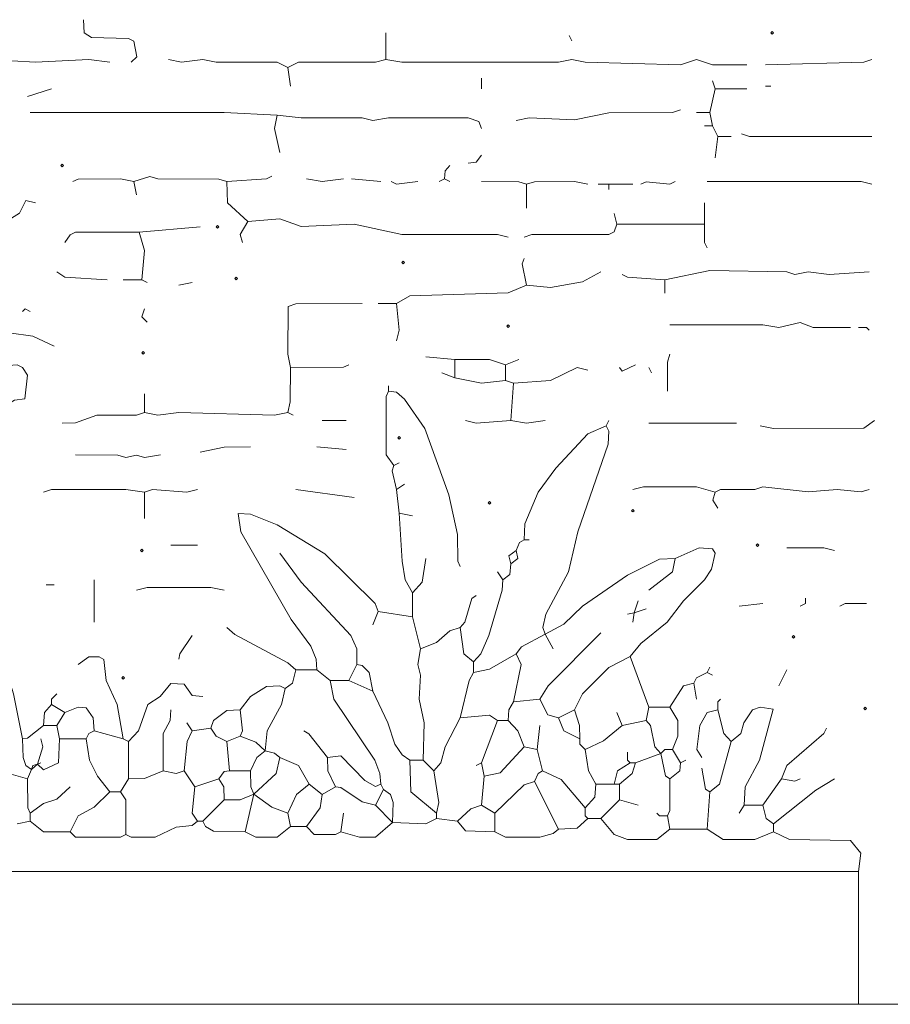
# Model space of a CAD drawing. Header units: millimetres. Extents: x 11 to 20000, y -4 to 8232.
# Tile 11 of 54: x 6655 to 7892, y -4 to 1395. Entities that reach past the tile are written whole.
import ezdxf

# ---------------------------------------------------------------- set-up
doc = ezdxf.new("R2010")
doc.units = ezdxf.units.MM
for name, color, linetype, lineweight in [('ARCHITECTURE', 7, 'Continuous', 13), ('MASONRY_AND_ARCH', 7, 'Continuous', 13), ('PLANTING', 7, 'Continuous', 13)]:
    doc.layers.add(name, color=color, linetype=linetype, lineweight=lineweight)

msp = doc.modelspace()

# ---------------------------------------------------------------- linework, layer by layer
at = {"layer": 'ARCHITECTURE', "color": 7, "lineweight": 13}
for points in [[(2861.99095, 184.76527), (7846.90894, 184.76527)], [(7846.90894, -3.7707), (7846.90894, 184.76527)], [(3404.97738, -3.7707), (4615.38462, -3.7707), (4638.00905, -3.7707), (4739.819, -3.7707), (4762.44344, -3.7707), (4822.77568, -3.7707), (4841.62896, -3.7707), (4943.43891, -3.7707), (4966.06335, -3.7707), (5282.80543, -3.7707), (5297.8888, -3.7707), (5312.97093, -3.7707), (5463.8009, -3.7707), (5478.88428, -3.7707), (5493.9664, -3.7707), (6225.48993, -3.7707), (6248.11437, -3.7707), (7846.90894, -3.7707)], [(7846.90894, -3.7707), (7865.76075, -3.7707), (7914.78224, -3.7707)]]:
    msp.add_lwpolyline(points, dxfattribs=at)
at = {"layer": 'MASONRY_AND_ARCH', "color": 7, "lineweight": 13}
for points in [[(6813.72523, 1334.84163), (6821.56312, 1342.53111), (6817.34186, 1364.85317), (6809.95475, 1368.62364), (6757.16414, 1369.83462), (6747.04989, 1376.46776), (6745.85192, 1395.17251)], [(7175.71618, 1338.61143), (7175.71618, 1376.3207)], [(7435.89717, 1372.54808), (7439.66844, 1365.00848)], [(6783.55984, 1334.84163), (6753.39367, 1338.60656), (6677.97862, 1334.84163), (6610.10532, 1338.61143)], [(7036.1991, 1327.29921), (7021.1164, 1334.69321), (6934.38914, 1334.84785), (6915.53518, 1338.60656), (6885.3698, 1334.99627), (6866.51584, 1338.61143)], [(7036.1991, 1327.29921), (7051.28179, 1334.69321), (7160.63348, 1334.84785), (7175.71618, 1338.61143)], [(7688.5379, 1331.07093), (7639.5164, 1331.07093), (7616.89197, 1338.61143), (7594.26753, 1331.07093), (7458.52161, 1334.84785), (7439.66844, 1338.59898), (7420.81448, 1334.84785), (7198.34061, 1334.84785), (7175.71618, 1338.61143)], [(7865.76075, 1338.61143), (7854.44853, 1334.84785), (7714.93213, 1331.07093)], [(7036.1991, 1327.29921), (7039.96957, 1300.90498)], [(7311.46278, 1312.21719), (7311.46278, 1297.13518)], [(7643.28903, 1297.13518), (7639.5164, 1308.4474)], [(7635.74661, 1263.19853), (7643.28903, 1297.13518)], [(7643.28903, 1297.13518), (7688.5379, 1297.13518)], [(7722.47455, 1300.90498), (7714.93213, 1300.90498)], [(6670.43767, 1263.19762), (6945.70136, 1263.19762), (7021.1164, 1259.4259)], [(7024.88688, 1206.63744), (7017.49977, 1240.5741), (7021.1164, 1259.4259)], [(7311.46278, 1240.5741), (7307.53767, 1250.68767), (7292.60962, 1255.50837), (7179.48744, 1255.64989), (7156.86301, 1251.89253), (7141.77952, 1255.50837), (7055.05305, 1255.66233), (7021.1164, 1259.4259)], [(7594.26753, 1266.96833), (7582.95532, 1263.34559), (7492.45826, 1263.05011), (7443.43891, 1253.08348), (7379.33609, 1255.64989), (7360.48292, 1251.88631)], [(7616.89197, 1263.19853), (7635.74661, 1263.19853)], [(7635.74661, 1263.19853), (7639.5164, 1244.34389)], [(7628.20419, 1244.34389), (7639.5164, 1244.34389)], [(7647.05882, 1229.26188), (7639.5164, 1244.34389)], [(7865.76075, 1229.26188), (7692.30769, 1229.26674), (7680.99548, 1233.03167)], [(7643.28903, 1199.09502), (7647.05882, 1229.26188)], [(7647.05882, 1229.26188), (7665.91346, 1229.26188)], [(7292.60962, 1191.5526), (7303.91493, 1192.75747), (7311.46278, 1202.86482)], [(7266.21391, 1187.78281), (7259.87081, 1180.23552), (7258.67296, 1168.92817)], [(6817.49649, 1165.15837), (6798.64253, 1168.92817), (6738.31719, 1168.78111), (6730.76923, 1165.15837)], [(6949.47183, 1165.15837), (6938.15962, 1168.78111), (6851.43314, 1169.07658), (6840.12093, 1172.54548), (6817.49649, 1165.15837)], [(6821.26697, 1146.30373), (6817.49649, 1165.15837)], [(6949.47183, 1165.15837), (7006.0267, 1169.07658), (7013.57466, 1172.70079)], [(6949.47183, 1165.15837), (6950.67602, 1134.99152), (6979.63801, 1108.59729)], [(7062.594, 1168.92817), (7085.21844, 1165.31301), (7115.38462, 1168.92817)], [(7168.17523, 1165.15837), (7126.69683, 1168.92817)], [(7183.25792, 1165.15837), (7190.80588, 1161.68405), (7220.96505, 1165.15837)], [(7258.67296, 1168.92817), (7251.13122, 1165.15837)], [(7258.67296, 1168.92817), (7266.21391, 1165.15837)], [(7375.56561, 1161.38857), (7364.25339, 1165.01063), (7311.46278, 1165.15837)], [(7462.29287, 1161.38857), (7443.43891, 1165.15837), (7386.87783, 1164.86222), (7375.56561, 1161.38857)], [(7375.56561, 1127.45192), (7375.56561, 1161.38857)], [(7477.37557, 1161.38857), (7492.45826, 1161.38857)], [(7492.45826, 1161.38857), (7526.39491, 1161.38857)], [(7492.45826, 1161.38857), (7492.45826, 1153.84615)], [(7537.70713, 1161.38857), (7545.25577, 1165.01063), (7579.17862, 1161.54186), (7586.72794, 1165.15837)], [(7865.76075, 1161.38857), (7850.67873, 1165.15215), (7631.97681, 1165.15837)], [(7628.20419, 1134.99152), (7628.20419, 1104.82749)], [(7503.77048, 1104.82749), (7500, 1119.9095)], [(6972.09627, 1078.43043), (6968.48733, 1089.74265), (6979.63801, 1108.59729)], [(7349.1707, 1085.97285), (7334.08722, 1089.73778), (7198.34061, 1089.89106), (7130.46731, 1104.67217), (7055.05305, 1101.21018), (7024.88688, 1112.07161), (6979.63801, 1108.59729)], [(6825.03744, 1093.51527), (6911.76471, 1101.05486)], [(6828.80871, 1025.64197), (6832.43077, 1067.11821), (6825.03744, 1093.51527)], [(7503.77048, 1104.82749), (7499.84536, 1093.66855), (7492.45826, 1089.89796), (7383.10735, 1089.73778), (7371.79514, 1085.97285)], [(7503.77048, 1104.82749), (7628.20419, 1104.82749)], [(7631.97681, 1070.89084), (7628.3526, 1078.43801), (7628.20419, 1104.82749)], [(7371.79514, 1055.806), (7369.22183, 1048.25882), (7375.56561, 1018.09955)], [(7481.14604, 1036.95419), (7454.75113, 1022.92025), (7409.50226, 1014.47681), (7375.56561, 1018.09955)], [(7571.64378, 1025.64197), (7635.74661, 1038.6181), (7745.09898, 1036.80577), (7756.4112, 1033.33688), (7775.26301, 1036.94038), (7805.42986, 1033.18156), (7861.99095, 1036.95419)], [(6828.80871, 1025.64197), (6802.41301, 1025.64197)], [(6828.80871, 1025.64197), (6836.34966, 1021.86934)], [(6900.45249, 1021.86934), (6881.59853, 1018.09955)], [(7511.31222, 1033.18156), (7518.86018, 1029.5595), (7571.64378, 1025.64197)], [(7571.64378, 1006.78733), (7571.64378, 1025.64197)], [(7190.79966, 991.70532), (7209.65283, 1002.86222), (7349.1707, 1006.93507), (7375.56561, 1018.09955)], [(6836.34966, 965.30826), (6828.96957, 972.8569), (6832.57919, 984.1629)], [(7141.77952, 991.70532), (7047.50781, 991.55962), (7036.56776, 987.71312), (7036.34683, 920.05939), (7039.96957, 901.20758)], [(7190.79966, 991.70532), (7164.40396, 991.70532)], [(7190.79966, 991.70532), (7194.57014, 953.99604), (7190.79966, 938.91403)], [(7579.18552, 961.53846), (7711.16233, 961.53224), (7733.78676, 957.77489), (7763.95079, 965.01278), (7782.80543, 957.9164), (7835.59672, 957.76867)], [(7846.90894, 957.76867), (7858.22115, 957.76867), (7861.99095, 953.99604)], [(7273.75566, 912.5198), (7232.27726, 916.28959)], [(7345.39943, 904.97738), (7322.775, 912.37138), (7273.75566, 912.5198)], [(7273.75566, 912.5198), (7273.75566, 886.12274)], [(7345.39943, 904.97738), (7364.25339, 912.5198)], [(7575.41505, 867.27093), (7575.56278, 908.74717), (7579.18552, 920.05939)], [(7122.92636, 904.97738), (7115.37771, 901.35464), (7039.96957, 901.20758)], [(7345.39943, 904.97738), (7345.39943, 882.35294)], [(7462.29287, 897.43495), (7447.20939, 901.05226), (7409.50226, 882.50758), (7356.71165, 878.58314)], [(7530.16618, 904.97738), (7511.46686, 895.91256), (7507.54174, 901.20758)], [(7549.01934, 901.20758), (7552.79061, 893.66516)], [(7273.75566, 886.12274), (7254.9017, 893.66516)], [(7345.39943, 882.35294), (7311.46278, 878.87862), (7273.75566, 886.12274)]]:
    msp.add_lwpolyline(points, dxfattribs=at)
for points in [[(7722.47364, 1376.3198), (7724.35894, 1378.20509), (7726.24434, 1376.3198), (7724.35894, 1374.43439)], [(6934.38914, 1101.05577), (6936.27455, 1102.94118), (6938.15984, 1101.05577), (6936.27455, 1099.17048)], [(7198.34084, 1050.15079), (7200.22624, 1052.0362), (7202.11165, 1050.15079), (7200.22624, 1048.2655)], [(6960.78428, 1027.52636), (6962.66968, 1029.41176), (6964.55509, 1027.52636), (6962.66968, 1025.64106)], [(7347.28507, 959.65305), (7349.17048, 961.53846), (7351.05577, 959.65305), (7349.17048, 957.76776)], [(6828.80848, 921.9457), (6830.69378, 923.83111), (6832.57919, 921.9457), (6830.69378, 920.06029)]]:
    msp.add_lwpolyline(points, close=True, dxfattribs=at)
at = {"layer": 'PLANTING', "color": 7, "lineweight": 13}
for points in [[(6700.60305, 1297.13518), (6666.6664, 1285.82296)], [(6677.97862, 1134.99152), (6664.09389, 1138.38846), (6655.20645, 1120.05792), (6617.64706, 1097.13665), (6583.71041, 1060.63428), (6561.08597, 1053.23416), (6546.00328, 1055.806)], [(6825.03744, 1093.51527), (6734.53971, 1093.35995), (6727.00498, 1089.58937), (6719.45701, 1078.43043)], [(6779.78857, 1025.64197), (6719.45701, 1029.5664), (6708.1448, 1036.95419)], [(6670.43767, 980.3931), (6662.89593, 984.1629), (6659.12545, 980.3931)], [(6704.37432, 931.37161), (6674.20814, 945.40554), (6640.27149, 950.22624)], [(6583.71041, 904.97738), (6602.56437, 901.21244), (6651.58371, 904.82274), (6659.11855, 901.05226), (6666.51176, 889.89536), (6662.67568, 856.3267), (6647.81324, 854.76007), (6632.4336, 844.94197), (6636.4948, 705.12726), (6632.87749, 690.04525), (6632.58201, 603.32489), (6628.95928, 595.77771)], [(7036.1991, 837.10407), (7039.82183, 852.18609), (7039.96957, 901.20758)], [(7345.39943, 882.35294), (7356.71165, 878.58314)], [(7179.48744, 874.81052), (7179.48744, 867.27093)], [(7352.94118, 825.79186), (7356.71165, 878.58314)], [(6832.57919, 863.4983), (6832.57919, 837.10407)], [(7179.48744, 867.27093), (7175.86391, 859.72161), (7175.87081, 776.77319), (7187.02839, 761.68835)], [(7179.48744, 867.27093), (7190.79966, 866.06606), (7202.10498, 855.95871), (7231.07941, 814.47964), (7265.16448, 720.2121), (7277.37839, 663.65102), (7277.67387, 625.94932), (7281.2974, 618.40215)], [(6832.57919, 837.10407), (6821.26697, 833.48133), (6764.70588, 833.18586), (6734.53971, 822.1698), (6715.68654, 822.02206)], [(6832.57919, 837.10407), (6851.43314, 833.33428), (6881.59853, 837.10407), (7017.34514, 833.33914), (7036.1991, 837.10407)], [(7043.74084, 833.33428), (7036.1991, 837.10407)], [(7085.21844, 825.79186), (7119.15509, 825.79186)], [(7288.83835, 825.79186), (7303.92183, 822.02206), (7352.94118, 825.79186)], [(7352.94118, 825.79186), (7375.56561, 822.02206), (7401.96052, 825.79186)], [(7488.68778, 818.24943), (7492.45826, 825.79186)], [(7869.53337, 825.79186), (7854.44853, 814.63428), (7726.24434, 814.48586), (7707.38971, 818.24943)], [(7371.79514, 656.1086), (7372.85147, 678.73303), (7391.84627, 723.9819), (7417.19174, 757.91855), (7462.44061, 806.78394), (7488.68778, 818.24943)], [(7401.96052, 522.2483), (7398.4862, 531.60656), (7403.01697, 550.52885), (7434.84084, 610.85973), (7448.26584, 667.42081), (7491.40192, 791.8552), (7492.31052, 810.70226), (7488.68778, 818.24943)], [(7549.01934, 822.02206), (7673.45305, 822.02206)], [(6983.40848, 788.08541), (6945.70136, 787.93699), (6911.76471, 780.54299)], [(7077.67749, 788.08541), (7119.15509, 784.31278)], [(6855.20362, 776.77319), (6832.57919, 773.29751), (6821.26697, 776.61787), (6806.18428, 773.29751), (6794.87206, 776.62477), (6734.53971, 776.77319)], [(7190.79966, 727.7517), (7184.45588, 754.14118), (7187.02839, 761.68835)], [(7194.57014, 765.46097), (7187.02839, 761.68835)], [(6832.57919, 723.9819), (6806.18428, 727.7517), (6700.60305, 727.74683), (6689.29084, 723.9819)], [(6832.57919, 723.9819), (6843.8914, 727.60464), (6892.91075, 723.9888), (6907.99423, 727.7517)], [(7130.46731, 716.43948), (7047.51131, 727.7517)], [(7202.11188, 735.29412), (7190.79966, 727.7517)], [(7190.79966, 727.7517), (7194.57014, 693.81505)], [(7643.28903, 723.9819), (7616.89197, 731.51742), (7541.47839, 731.3759), (7526.39491, 727.7517)], [(7643.28903, 723.9819), (7650.8362, 727.60464), (7699.85011, 727.90011), (7711.16233, 731.369), (7775.26301, 724.13654), (7816.74208, 727.7517), (7850.67873, 724.12964), (7861.99095, 727.7517)], [(6832.57919, 723.9819), (6832.57919, 686.27545)], [(7643.28903, 723.9819), (7639.82025, 712.66968), (7647.05882, 701.35747)], [(7164.40396, 554.29864), (7160.47885, 565.61086), (7088.98971, 636.2052), (7021.1164, 677.6836), (6983.40848, 692.76629), (6965.75939, 693.44706), (6969.52376, 667.42081), (7041.01912, 542.98643), (7069.07941, 505.27998), (7076.62726, 486.42534), (7077.67749, 471.34333)], [(7213.4241, 690.04525), (7194.57014, 693.81505)], [(7213.4241, 580.69287), (7203.16131, 599.54751), (7198.48835, 625.94174), (7194.57014, 693.81505)], [(6870.28631, 648.56618), (6907.99423, 648.56618)], [(7371.79514, 656.1086), (7365.30283, 652.18348), (7360.48292, 641.02658)], [(7371.79514, 656.1086), (7379.33609, 656.1086)], [(7522.62443, 490.19514), (7537.70713, 508.90204), (7575.26652, 539.22149), (7598.18722, 569.38066), (7628.05713, 599.54751), (7638.31923, 614.62952), (7643.1267, 637.2491), (7639.36312, 643.59152), (7620.66459, 644.64864), (7586.72794, 629.71437)], [(7812.97229, 641.02658), (7797.88744, 644.64864), (7745.09898, 644.79638)], [(7134.23857, 478.88292), (7134.09005, 501.50735), (7125.6405, 520.36199), (7055.20079, 595.77771), (7024.88688, 637.25396)], [(7213.4241, 580.69287), (7227.3026, 595.77771), (7232.27726, 629.71437)], [(7352.94118, 622.17195), (7350.38167, 633.47794), (7360.48292, 641.02658)], [(7352.94118, 622.17195), (7363.04231, 629.71923), (7360.48292, 641.02658)], [(7401.96052, 522.2483), (7428.35622, 536.50113), (7454.75113, 561.69265), (7518.85396, 606.03971), (7564.10283, 628.65724), (7586.72794, 629.71437)], [(7586.72794, 629.71437), (7582.80204, 610.85973), (7549.01934, 584.4655)], [(7341.62896, 599.54751), (7351.73699, 607.0948), (7352.94118, 622.17195)], [(7341.62896, 599.54751), (7334.08722, 610.85973)], [(6704.37432, 592.00509), (6693.0621, 592.00509)], [(6760.93541, 599.54751), (6760.93541, 539.21663)], [(6821.26697, 584.4655), (6836.34966, 588.23529), (6926.8474, 588.22907), (6945.70136, 584.4655)], [(7341.62896, 599.54751), (7340.57262, 584.4655), (7321.71867, 520.36199), (7310.26493, 493.96776), (7300.15057, 482.65554)], [(7213.4241, 580.69287), (7213.4241, 546.75622)], [(7303.92183, 576.92308), (7297.57726, 572.99796), (7287.6474, 539.22149), (7281.2974, 531.67421)], [(7528.28054, 552.41233), (7533.93665, 569.38066)], [(7711.16233, 565.61086), (7677.22568, 561.84106)], [(7771.49321, 573.15328), (7771.49321, 565.61086), (7763.95079, 561.84106)], [(7820.51188, 561.84106), (7828.0612, 565.46312), (7858.22115, 565.61086)], [(7164.40396, 554.29864), (7156.86301, 535.444)], [(7164.40396, 554.29864), (7213.4241, 546.75622)], [(7224.73631, 501.50735), (7213.4241, 546.75622)], [(7518.85396, 550.52885), (7528.28054, 552.41233)], [(7526.39491, 539.21663), (7528.28054, 552.41233)], [(7545.24887, 558.06844), (7528.28054, 552.41233)], [(6949.47183, 531.67421), (6960.78405, 521.41833), (7036.1991, 481.4569), (7047.51131, 471.34333)], [(7224.73631, 501.50735), (7247.36075, 510.10611), (7266.21391, 526.70577), (7281.2974, 531.67421)], [(7281.2974, 531.67421), (7286.27206, 493.96776), (7300.15057, 482.65554)], [(6881.59853, 486.42534), (6882.79649, 493.97262), (6900.45249, 520.36199)], [(7360.48292, 493.96776), (7368.1724, 504.22975), (7401.96052, 522.2483)], [(7394.41957, 429.86425), (7405.87952, 448.71889), (7481.14604, 524.13179)], [(7401.96052, 522.2483), (7413.27274, 501.50735)], [(6621.41753, 516.59219), (6646.76369, 437.40667), (6659.12545, 373.30317)], [(6802.41301, 373.30317), (6793.82251, 422.32183), (6778.11708, 456.25848), (6774.81391, 486.2707), (6768.47014, 490.04186), (6753.39367, 490.04186), (6738.31097, 478.88292)], [(7224.73631, 501.50735), (7220.97817, 478.88292), (7224.58857, 463.8009), (7223.06471, 429.86425), (7230.17839, 395.9276), (7228.50679, 343.13631)], [(7360.48292, 493.96776), (7322.775, 472.39208), (7300.15057, 467.5707)], [(7360.48292, 493.96776), (7367.86923, 478.88292), (7356.71165, 426.09446)], [(7522.62443, 490.19514), (7492.45826, 474.96471), (7454.89887, 437.40667), (7443.43891, 414.78224)], [(7522.62443, 490.19514), (7549.01934, 418.55204)], [(7134.23857, 478.88292), (7122.92636, 456.25848)], [(7134.23857, 478.88292), (7141.78643, 477.67952), (7151.88767, 467.5707), (7156.86301, 441.17647)], [(7300.15057, 467.5707), (7300.15057, 482.65554)], [(7047.51131, 471.34333), (7042.68439, 452.6371), (7032.42862, 444.94627)], [(7077.67749, 471.34333), (7047.51131, 471.34333)], [(7096.53066, 456.25848), (7077.67749, 471.34333)], [(7300.15057, 467.5707), (7293.65905, 456.25848), (7281.2974, 403.47002)], [(7631.97681, 467.5707), (7617.04729, 459.8888), (7613.12217, 452.48869)], [(7631.97681, 467.5707), (7635.74661, 475.11312)], [(7631.97681, 467.5707), (7639.5164, 463.8009)], [(7745.09898, 471.34333), (7733.78676, 448.71889)], [(6809.95475, 369.53337), (6823.98111, 384.61538), (6837.40611, 422.17477), (6855.05588, 433.78247), (6870.28631, 452.1207), (6888.98563, 451.28382), (6900.45939, 434.83891), (6915.53518, 433.63405)], [(6968.32579, 414.78224), (6983.40848, 433.48699), (7006.03292, 447.66176), (7024.87998, 448.57048), (7032.42862, 444.94627)], [(7096.53066, 456.25848), (7122.92636, 456.25848)], [(7168.17523, 309.19966), (7167.125, 324.2845), (7159.72557, 343.13631), (7101.49977, 429.86425), (7096.53066, 456.25848)], [(7156.86301, 441.17647), (7122.92636, 456.25848)], [(7579.18552, 418.55204), (7598.18722, 448.56357), (7613.12217, 452.48869)], [(7616.89197, 429.86425), (7613.12217, 452.48869)], [(6708.1448, 437.40667), (6700.60305, 429.86425), (6700.60305, 422.32183)], [(7004.14808, 356.33484), (7007.08314, 384.61538), (7027.4595, 422.32183), (7032.42862, 444.94627)], [(7209.65283, 343.13631), (7198.48914, 350.68563), (7188.07862, 365.76075), (7178.431, 395.9276), (7156.86301, 441.17647)], [(6689.29084, 392.15781), (6690.49502, 411.00962), (6700.60305, 422.32183)], [(6719.45701, 411.00962), (6700.60305, 422.32183)], [(7356.71165, 426.09446), (7350.22704, 414.78224), (7349.1707, 399.6974)], [(7356.71165, 426.09446), (7394.41957, 429.86425)], [(7420.81448, 403.47002), (7405.73801, 407.39446), (7394.41957, 429.86425)], [(7650.82862, 429.86425), (7647.05882, 426.09446), (7647.05882, 414.78224)], [(6719.45701, 411.00962), (6708.1448, 392.15781)], [(6719.45701, 411.00962), (6738.31097, 418.3974), (6749.61629, 417.34717), (6759.87896, 403.47002), (6760.93541, 384.61538)], [(6870.28631, 414.78224), (6869.22998, 399.6974), (6859.12873, 380.84559), (6858.9741, 328.0543)], [(6926.8474, 388.38518), (6930.7733, 399.69253), (6949.47183, 413.5836), (6968.32579, 414.78224)], [(6968.32579, 377.07296), (6971.80011, 384.62229), (6968.32579, 414.78224)], [(7281.2974, 403.47002), (7322.775, 407.08518), (7334.08722, 399.6974)], [(7420.81448, 403.47002), (7443.43891, 414.78224)], [(7443.43891, 414.78224), (7450.83292, 392.15781), (7450.98066, 373.30317)], [(7511.31222, 392.15781), (7503.77048, 411.00962)], [(7549.01934, 418.55204), (7545.24887, 399.6974)], [(7579.18552, 418.55204), (7549.01934, 418.55204)], [(7579.18552, 418.55204), (7590.3431, 399.6974), (7590.34932, 377.07296), (7582.95532, 358.22115)], [(7647.05882, 414.78224), (7631.98167, 410.85633), (7621.71335, 392.15781), (7617.19581, 358.22115), (7624.43439, 346.90894)], [(7665.91346, 369.53337), (7655.79842, 380.84559), (7647.05882, 414.78224)], [(7684.76527, 279.03563), (7685.8224, 305.42986), (7706.19943, 343.13631), (7725.72794, 415.46233), (7707.38971, 418.54514), (7696.2259, 414.62692), (7683.87115, 395.9276), (7679.79061, 380.85045), (7665.91346, 369.53337)], [(6689.29084, 392.15781), (6666.6733, 374.50803), (6659.12545, 373.30317)], [(6689.29084, 392.15781), (6708.1448, 392.15781)], [(6711.91527, 373.30317), (6708.1448, 392.15781)], [(6892.91075, 395.9276), (6900.45249, 384.61538)], [(7281.2974, 403.47002), (7259.87081, 361.99095), (7253.70385, 339.36652), (7243.58948, 328.0543)], [(7311.46278, 339.36652), (7334.08722, 399.6974)], [(7334.08722, 399.6974), (7349.1707, 399.6974)], [(7371.79514, 361.99095), (7363.05543, 384.61538), (7349.1707, 399.6974)], [(7390.6483, 358.22115), (7394.41957, 392.15781)], [(7420.81448, 403.47002), (7428.51086, 384.76312), (7450.98066, 373.30317)], [(7511.31222, 392.15781), (7484.91731, 370.58903), (7458.52161, 358.22115)], [(7511.31222, 392.15781), (7545.24887, 399.6974)], [(7565.98767, 352.56505), (7557.82602, 361.9233), (7551.59265, 392.15023), (7545.24887, 399.6974)], [(6749.62319, 373.30317), (6753.39367, 380.84559), (6760.93541, 384.61538)], [(6802.41301, 373.30317), (6760.93541, 384.61538)], [(6889.14027, 328.0543), (6893.06538, 369.53337), (6900.45249, 384.61538)], [(6926.8474, 388.38518), (6900.45249, 384.61538)], [(6926.8474, 388.38518), (6934.53756, 377.22828), (6949.47183, 369.53337)], [(7058.82353, 384.61538), (7066.22364, 380.69027), (7092.76018, 346.90894)], [(7801.66007, 388.38518), (7797.73416, 380.98643), (7745.25226, 335.59672), (7737.55656, 316.74208)], [(6672.32251, 329.94061), (6664.16086, 335.67681), (6660.17489, 346.90894), (6659.12545, 373.30317)], [(6680.80667, 337.4802), (6689.26052, 329.47455), (6710.7112, 339.51493), (6711.91527, 373.30317)], [(6680.80667, 337.4802), (6688.09299, 361.99095), (6685.52036, 373.30317)], [(6711.91527, 373.30317), (6749.62319, 373.30317)], [(6783.55984, 297.88744), (6765.76222, 320.51188), (6754.45, 343.13631), (6749.62319, 373.30317)], [(6802.41301, 373.30317), (6809.95475, 369.53337)], [(6809.95475, 369.53337), (6809.95475, 316.74208)], [(6968.32579, 377.07296), (6949.47183, 369.53337)], [(6953.2431, 328.0543), (6949.47183, 369.53337)], [(6968.32579, 377.07296), (6990.95373, 368.47217), (7004.14808, 356.33484)], [(7458.52161, 358.22115), (7450.98066, 365.76075), (7450.98066, 373.30317)], [(7635.74661, 297.88744), (7649.63145, 309.19966), (7665.91346, 369.53337)], [(6983.40848, 328.0543), (6992.00939, 346.90475), (7004.14808, 356.33484)], [(7004.14808, 356.33484), (7017.33552, 353.25543), (7024.88688, 346.90894)], [(7371.79514, 361.99095), (7337.85158, 325.34016), (7315.23405, 320.51188)], [(7390.6483, 358.22115), (7371.79514, 361.99095)], [(7390.6483, 358.22115), (7398.19005, 328.0543)], [(7458.52161, 358.22115), (7463.34921, 328.0543), (7473.60509, 309.19966)], [(7522.62443, 339.36652), (7518.85396, 343.13631), (7518.85396, 354.44853)], [(7565.98767, 352.56505), (7530.16618, 339.36652)], [(7565.98767, 352.56505), (7571.64378, 358.22115), (7582.95532, 358.22115)], [(7579.18552, 316.74208), (7572.83484, 320.66719), (7565.98767, 352.56505)], [(7582.95532, 358.22115), (7594.26753, 339.36652)], [(6602.56437, 343.13631), (6636.50102, 325.33326), (6666.6664, 316.74208)], [(6672.32251, 329.94061), (6674.20814, 335.59672), (6680.80667, 337.4802)], [(6672.32251, 329.94061), (6680.80667, 337.4802)], [(6680.80667, 337.4802), (6685.52036, 339.36652)], [(6987.93371, 294.87161), (7019.91844, 324.2845), (7024.88688, 346.90894)], [(7066.36527, 309.19966), (7051.27557, 335.4483), (7024.88688, 346.90894)], [(7168.17523, 309.19966), (7160.62658, 305.73224), (7145.55079, 314.02104), (7111.61414, 349.47387), (7092.76018, 346.90894)], [(7092.76018, 346.90894), (7092.91482, 328.0543), (7104.0724, 305.42986)], [(7209.65283, 343.13631), (7228.50679, 343.13631)], [(7209.65283, 343.13631), (7210.85701, 298.03586), (7247.36075, 267.72342)], [(7228.50679, 343.13631), (7243.58948, 328.0543)], [(7311.46278, 339.36652), (7303.92183, 335.59672)], [(7311.46278, 339.36652), (7315.23405, 320.51188)], [(7522.62443, 339.36652), (7504.82692, 327.89966), (7500, 309.19966)], [(7507.54174, 309.19966), (7525.33857, 324.2845), (7530.16618, 339.36652)], [(7522.62443, 339.36652), (7530.16618, 339.36652)], [(7579.18552, 316.74208), (7593.06414, 328.0543), (7594.26753, 339.36652)], [(7601.80995, 343.13631), (7594.26753, 339.36652)], [(6672.32251, 329.94061), (6666.6664, 316.74208)], [(6858.9741, 328.0543), (6832.57919, 316.8905), (6809.95475, 316.74208)], [(6889.14027, 328.0543), (6877.82805, 324.29072), (6858.9741, 328.0543)], [(6904.22296, 305.42986), (6889.14027, 328.0543)], [(6938.15962, 316.74208), (6945.70136, 326.84943), (6953.2431, 328.0543)], [(6983.40848, 328.0543), (6953.2431, 328.0543)], [(6987.93371, 294.87161), (6983.58597, 305.31731), (6983.40848, 328.0543)], [(7243.58948, 328.0543), (7250.98281, 282.80543), (7247.36075, 267.72342)], [(7386.87783, 312.97229), (7391.69785, 324.12919), (7398.19005, 328.0543)], [(7398.19005, 328.0543), (7424.43722, 315.69265), (7458.52161, 275.26301)], [(7635.74661, 297.88744), (7629.40283, 301.81335), (7624.43439, 331.8241)], [(6666.6664, 316.74208), (6666.81414, 275.27059), (6670.43767, 267.72342)], [(6798.64253, 297.88744), (6809.95475, 316.74208)], [(6938.15962, 316.74208), (6904.22296, 305.42986)], [(6938.15962, 316.74208), (6945.54672, 305.42986), (6945.70136, 286.57523)], [(7066.36527, 309.19966), (7048.56765, 294.11765), (7036.1991, 267.72342)], [(7085.21844, 294.11765), (7066.36527, 309.19966)], [(7168.17523, 309.19966), (7171.9457, 301.66007)], [(7311.46278, 279.03563), (7315.23405, 320.51188)], [(7386.87783, 312.97229), (7371.94287, 308.144), (7330.31674, 267.72342)], [(7386.87783, 312.97229), (7420.81448, 245.09898)], [(7458.52161, 275.26301), (7472.4009, 290.34785), (7473.60509, 309.19966)], [(7500, 309.19966), (7473.60509, 309.19966)], [(7507.54174, 309.19966), (7500, 309.19966)], [(7507.54174, 286.57523), (7507.54174, 309.19966)], [(7575.41505, 263.95079), (7579.03778, 271.50011), (7579.18552, 316.74208)], [(7711.16233, 279.03563), (7737.55656, 316.74208)], [(7812.97229, 316.74208), (7786.57523, 300.60916), (7726.24434, 252.63857)], [(7763.95079, 316.74208), (7756.40362, 313.12557), (7737.55656, 316.74208)], [(6726.99876, 305.42986), (6708.1448, 287.77387), (6689.29084, 281.60747), (6670.43767, 267.72342)], [(6783.55984, 297.88744), (6760.93541, 276.32014), (6738.45871, 263.80373), (6726.99876, 241.32636)], [(6783.55984, 297.88744), (6798.64253, 297.88744)], [(6798.64253, 297.88744), (6806.02964, 286.57523), (6806.18428, 237.55656)], [(6907.99423, 256.4112), (6900.60713, 267.72342), (6904.22296, 305.42986)], [(6987.93371, 294.87161), (6968.32579, 286.72364), (6945.70136, 286.57523)], [(6987.93371, 294.87161), (6975.86753, 241.32636)], [(6987.93371, 294.87161), (7013.57466, 276.45407), (7036.1991, 267.72342)], [(7085.21844, 294.11765), (7082.34276, 275.26301), (7062.594, 248.86878)], [(7085.21844, 294.11765), (7104.0724, 305.42986)], [(7160.63348, 279.03563), (7141.77952, 283.85486), (7111.62036, 304.225), (7104.0724, 305.42986)], [(7160.63348, 279.03563), (7171.9457, 301.66007)], [(7185.14355, 254.52489), (7185.97896, 282.80543), (7182.05995, 294.11075), (7171.9457, 301.66007)], [(7631.97681, 245.09898), (7635.74661, 297.88744)], [(6945.70136, 286.57523), (6915.53518, 256.4112)], [(7507.54174, 286.57523), (7481.14604, 260.181)], [(7507.54174, 286.57523), (7533.93665, 279.03563)], [(6670.43767, 256.4112), (6670.43767, 267.72342)], [(7039.96957, 248.86878), (7036.1991, 267.72342)], [(7111.61414, 241.32636), (7115.38462, 267.72342)], [(7185.14355, 254.52489), (7160.63348, 279.03563)], [(7247.36075, 260.181), (7247.36075, 267.72342)], [(7311.46278, 279.03563), (7296.38009, 274.05962), (7277.52613, 256.4112)], [(7311.46278, 279.03563), (7330.31674, 267.72342)], [(7330.31674, 241.32636), (7330.31674, 267.72342)], [(7462.29287, 260.181), (7458.52161, 263.95079), (7458.52161, 275.26301)], [(7560.33156, 267.72342), (7564.10283, 263.95079), (7575.41505, 263.95079)], [(7684.76527, 279.03563), (7677.22568, 267.72342)], [(7711.16233, 279.03563), (7684.76527, 279.03563)], [(7711.16233, 279.03563), (7715.98846, 260.1879), (7726.24434, 252.63857)], [(6651.58371, 252.63857), (6670.43767, 256.4112)], [(6670.43767, 256.4112), (6689.29084, 241.48167), (6726.99876, 241.32636)], [(6907.99423, 256.4112), (6900.44559, 250.06674), (6877.82805, 247.81244), (6847.66188, 233.9345), (6813.73213, 233.93382), (6806.18428, 237.55656)], [(6907.99423, 256.4112), (6915.53518, 256.4112)], [(6915.53518, 256.4112), (6919.46109, 249.00962), (6930.61867, 242.38348), (6975.86753, 241.32636)], [(7185.14355, 254.52489), (7160.63348, 233.94005), (7138.00905, 233.93382), (7111.61414, 241.32636)], [(7185.14355, 254.52489), (7232.27726, 252.79389), (7247.36075, 260.181)], [(7247.36075, 260.181), (7277.52613, 256.4112)], [(7330.31674, 241.32636), (7288.83835, 242.53122), (7277.52613, 256.4112)], [(7462.29287, 260.181), (7447.20939, 246.30238), (7420.81448, 245.09898)], [(7462.29287, 260.181), (7481.14604, 260.181)], [(7481.14604, 260.181), (7500, 237.7112), (7518.85396, 230.16256), (7560.33156, 230.16946), (7579.18552, 245.09898)], [(7575.41505, 263.95079), (7579.18552, 245.09898)], [(7726.24434, 252.63857), (7726.24434, 241.32636)], [(6726.99876, 241.32636), (6734.54661, 233.94005), (6798.63563, 233.93382), (6806.18428, 237.55656)], [(7039.96957, 248.86878), (7021.1164, 233.94005), (6990.95023, 233.9345), (6975.86753, 241.32636)], [(7039.96957, 248.86878), (7062.594, 248.86878)], [(7111.61414, 241.32636), (7104.0655, 237.7043), (7073.90622, 237.7112), (7062.594, 248.86878)], [(7330.31674, 241.32636), (7345.39943, 233.9345), (7394.41957, 233.93382), (7413.26652, 238.75373), (7420.81448, 245.09898)], [(7631.97681, 245.09898), (7579.18552, 245.09898)], [(7631.97681, 245.09898), (7654.60124, 230.16256), (7699.85011, 230.16256), (7726.24434, 241.32636)], [(7726.24434, 241.32636), (7748.86878, 230.16256), (7835.59672, 228.81075), (7850.5241, 211.16233), (7846.90894, 184.76527)]]:
    msp.add_lwpolyline(points, dxfattribs=at)
for points in [[(6713.8009, 1187.78281), (6715.68631, 1189.66821), (6717.57161, 1187.78281), (6715.68631, 1185.8974)], [(7192.68473, 801.28201), (7194.57014, 803.16742), (7196.45554, 801.28201), (7194.57014, 799.39672)], [(7320.88993, 708.89898), (7322.77523, 710.78428), (7324.66063, 708.89898), (7322.77523, 707.01357)], [(7524.50984, 697.58676), (7526.39514, 699.47206), (7528.28054, 697.58676), (7526.39514, 695.70136)], [(7701.7345, 648.56708), (7703.61991, 650.45249), (7705.50532, 648.56708), (7703.61991, 646.68179)], [(6826.92308, 641.02568), (6828.80848, 642.91097), (6830.69378, 641.02568), (6828.80848, 639.14027)], [(7752.63948, 518.47658), (7754.52489, 520.36199), (7756.41029, 518.47658), (7754.52489, 516.59129)], [(6800.52794, 460.0302), (6802.41324, 461.9155), (6804.29864, 460.0302), (6802.41324, 458.1448)], [(7854.44943, 416.66663), (7856.33484, 418.55204), (7858.22025, 416.66663), (7856.33484, 414.78133)]]:
    msp.add_lwpolyline(points, close=True, dxfattribs=at)

doc.saveas('drawing.dxf')
